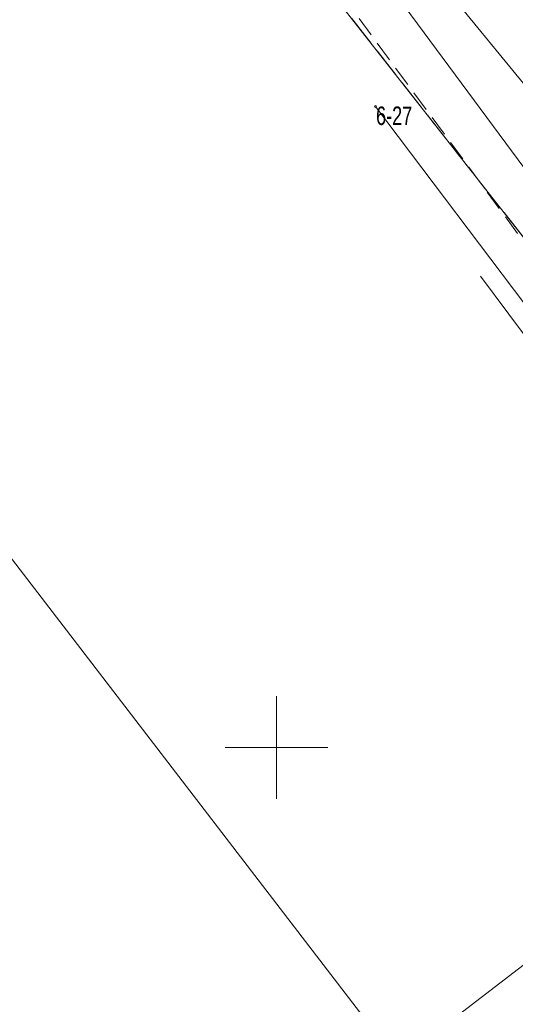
# Model space of a CAD drawing. Header units: metres. Extents: x 7446797 to 7447602, y 5789497 to 5790002.
# Tile 9 of 68: x 7447137 to 7447162, y 5789888 to 5789935. Entities that reach past the tile are written whole.
import ezdxf
from ezdxf.xclip import XClip

# ---------------------------------------------------------------- set-up
doc = ezdxf.new("R2010")
doc.units = ezdxf.units.M
doc.header["$MEASUREMENT"] = 0
doc.header["$XCLIPFRAME"] = 0
for name, pattern in [('2_KTCR02', [1.5, 1, -0.5]), ('GUK', [2, 1.5, -0.5]), ('GUZ', [1, 0.5, -0.5])]:
    doc.linetypes.add(name, pattern=pattern)
doc.layers.add('700-L Mapa 1_500 dwg', color=7, linetype='Continuous')
for name, color, linetype, lineweight in [('ex_02_DXF_MZ_9_Dzialki7', 9, 'Continuous', 18), ('ex_02_DXF_MZ_9_Kontury3', 9, 'Continuous', 18), ('ex_02_DXF_MZ_9_KTCR_L_17', 9, 'Continuous', 18), ('ex_02_DXF_MZ_9_KTKR_L_07', 9, 'Continuous', 18), ('ex_02_DXF_MZ_9_Numery_punktow7', 9, 'Continuous', 18), ('ex_02_DXF_MZ_9_Podzial_sekcyjny_krzyze7', 9, 'Continuous', 18), ('ex_02_DXF_MZ_9_Punkty7', 9, 'Continuous', 18), ('ex_02_DXF_MZ_9_SUPK_L_034', 9, 'Continuous', 18), ('ex_02_DXF_MZ_9_SUPT_D_L_030', 9, 'Continuous', 18), ('ex_02_DXF_MZ_9_Uzytki3', 9, 'Continuous', 18)]:
    doc.layers.add(name, color=color, linetype=linetype, lineweight=lineweight)
doc.styles.add('STYL_AUTOMATYCZNY_1', font='Arial.ttf', dxfattribs={"width": 0.7})

# ---------------------------------------------------------------- blocks, each defined once
blk = doc.blocks.new('Rysunek_1_9', base_point=(7447200, 5789750, -0.867))
at = {"layer": 'ex_02_DXF_MZ_9_Dzialki7', "color": 9, "linetype": 'Continuous', "lineweight": 18}
for p, q in [((7447149.537, 5789940.715, -0.867), (7447186.693, 5789893.372, -0.867)), ((7447154.815, 5789931.181, -0.867), (7447174.399, 5789905.256, -0.867)), ((7447133.05, 5789914.456, -0.867), (7447155.901, 5789884.724, -0.867)), ((7447155.901, 5789884.724, -0.867), (7447173.448, 5789898.219, -0.867))]:
    blk.add_line(p, q, dxfattribs=at)
at = {"layer": 'ex_02_DXF_MZ_9_Kontury3', "color": 9, "linetype": 'GUK', "lineweight": 18}
blk.add_line((7447186.693, 5789893.372, -0.867), (7447152.413, 5789937.055, -0.867), dxfattribs=at)
at = {"layer": 'ex_02_DXF_MZ_9_KTCR_L_17', "color": 9, "linetype": '2_KTCR02', "lineweight": 18}
blk.add_line((7447175.99, 5789905.7, -0.867), (7447148.72, 5789942.64, -0.867), dxfattribs=at)
at = {"layer": 'ex_02_DXF_MZ_9_KTKR_L_07', "color": 9, "linetype": 'Continuous', "lineweight": 18}
blk.add_line((7447151.05, 5789943.08, -0.867), (7447177.81, 5789906.86, -0.867), dxfattribs=at)
at = {"layer": 'ex_02_DXF_MZ_9_Podzial_sekcyjny_krzyze7', "color": 9, "linetype": 'Continuous', "lineweight": 18}
for p, q in [((7447150, 5789897.5, -0.867), (7447150, 5789902.5, -0.867)), ((7447147.5, 5789900, -0.867), (7447152.5, 5789900, -0.867))]:
    blk.add_line(p, q, dxfattribs=at)
at = {"layer": 'ex_02_DXF_MZ_9_Punkty7', "color": 9, "linetype": 'Continuous', "lineweight": 18}
blk.add_circle((7447154.815, 5789931.181, -0.867), 0.045, dxfattribs=at)
at = {"layer": 'ex_02_DXF_MZ_9_SUPK_L_034', "color": 9, "linetype": 'Continuous', "lineweight": 18}
blk.add_line((7447150.44, 5789946.44, -0.867), (7447191.16, 5789896.683, -0.867), dxfattribs=at)
at = {"layer": 'ex_02_DXF_MZ_9_SUPT_D_L_030', "color": 9, "linetype": 'Continuous', "lineweight": 18}
blk.add_line((7447170.817, 5789908.291, -0.867), (7447159.933, 5789922.926, -0.867), dxfattribs=at)
at = {"layer": 'ex_02_DXF_MZ_9_Uzytki3', "color": 9, "linetype": 'GUZ', "lineweight": 18}
blk.add_line((7447186.693, 5789893.372, -0.867), (7447152.413, 5789937.055, -0.867), dxfattribs=at)
at = {"layer": 'ex_02_DXF_MZ_9_Numery_punktow7', "color": 9, "linetype": 'Continuous', "lineweight": 18, "insert": (7447154.843, 5789931.181, -0.867), "char_height": 0.9, "attachment_point": 1, "style": 'STYL_AUTOMATYCZNY_1'}
blk.add_mtext('\\A1;{\\pql;\\fArial|b0|i0|c238|p0;\\W0.700000;6-27}', dxfattribs=at)

msp = doc.modelspace()

# ---------------------------------------------------------------- block references
at = {"layer": '700-L Mapa 1_500 dwg', "color": 52, "linetype": 'Continuous', "lineweight": 25}
ref = msp.add_blockref('Rysunek_1_9', (7447200, 5789750, -0.867), dxfattribs=at)
XClip(ref).set_block_clipping_path([(7446797.4999703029, 5789497.4999993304), (7447602.4999703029, 5790002.4999993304)])

doc.saveas('drawing.dxf')
